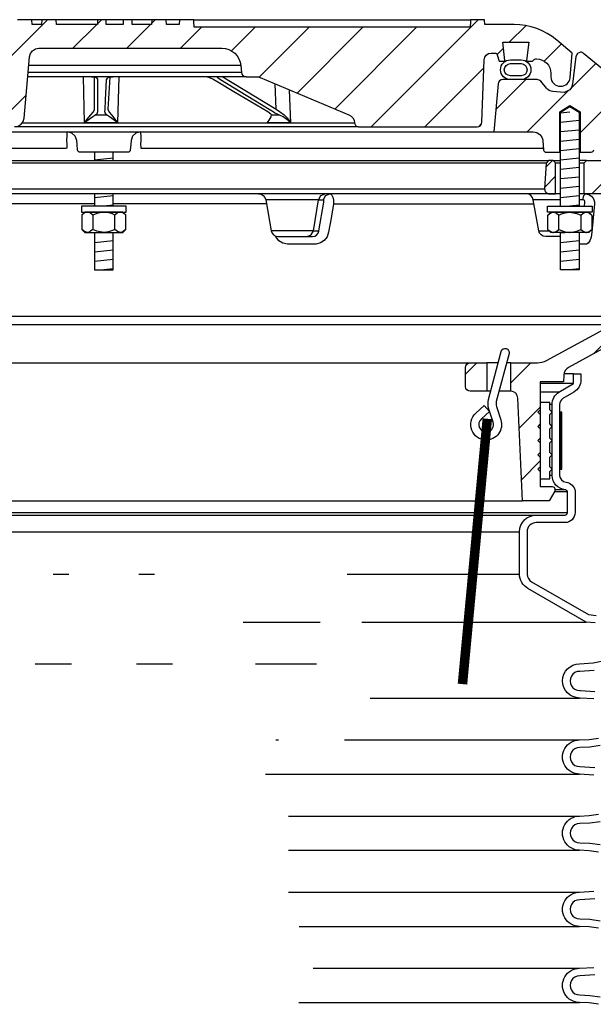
# Model space of a CAD drawing. Extents: x -169 to 7270, y -140 to 2984.
# Tile 40 of 256: x 78.38 to 85.92, y 1101.95 to 1114.88. Entities that reach past the tile are written whole.
import ezdxf

# ---------------------------------------------------------------- set-up
doc = ezdxf.new("R2010")
doc.units = 0
doc.header["$MEASUREMENT"] = 0
for name, color, linetype in [('MULTI-PORT-SPILL-BUCKET', 1, 'CONTINUOUS'), ('MULTI-PORT-SPILL-BUCKET-HATCH', 7, 'CONTINUOUS'), ('MULTI-PORT-SPILL-BUCKET-MANHOLE', 2, 'CONTINUOUS'), ('MULTI-PORT-SPILL-BUCKET-MANHOLE-HATCH', 7, 'CONTINUOUS'), ('MULTI-PORT-SPILL-BUCKET-SHROUD', 1, 'CONTINUOUS')]:
    doc.layers.add(name, color=color, linetype=linetype)
pattern_1 = [(45, (-7894.2766, -63.5599), (-0.35355339, 0.35355339), [])]

msp = doc.modelspace()

# ---------------------------------------------------------------- hatches: boundary and pattern name
at = {"layer": 'MULTI-PORT-SPILL-BUCKET-HATCH', "linetype": 'Continuous'}
h = msp.add_hatch(dxfattribs=at)
h.set_pattern_fill('LINE', color=256, scale=4, angle=45, style=0)
h.set_pattern_definition([(45, (-7758.47407, -92.05466), (-0.35355339, 0.35355339), [])])
edge = h.paths.add_edge_path(flags=16)
edge.add_line((85.42581, 1112.58964), (85.42581, 1112.99589))
edge.add_line((85.42581, 1112.99589), (85.39456, 1113.02714))
edge.add_line((85.39456, 1113.02714), (85.33206, 1113.02714))
edge.add_line((85.33206, 1113.02714), (85.29908, 1112.99417))
edge.add_line((85.29908, 1112.99417), (85.28133, 1112.65542))
edge.add_arc((85.34374, 1112.65215), 0.0625, 176.99787, 269.997947)
edge.add_line((85.34374, 1112.58964), (85.42581, 1112.58964))
edge = h.paths.add_edge_path()
edge.add_line((84.30387, 1110.37089), (84.52235, 1110.37089))
edge.add_line((84.52235, 1110.37089), (84.52235, 1109.99589))
edge.add_line((84.52235, 1109.99589), (84.30387, 1109.99589))
edge.add_arc((84.30387, 1110.05839), 0.0625, 180, 270, ccw=False)
edge.add_line((84.24137, 1110.05839), (84.24137, 1110.30839))
edge.add_arc((84.30387, 1110.30839), 0.0625, 90, 180, ccw=False)
edge = h.paths.add_edge_path()
edge.add_arc((86.16894, 1112.46464), 0.125, 358, 450)
edge.add_line((86.16894, 1112.58964), (85.80081, 1112.58964))
edge.add_line((85.80081, 1112.58964), (85.80081, 1112.99589))
edge.add_line((85.80081, 1112.99589), (85.83206, 1113.02714))
edge.add_line((85.83206, 1113.02714), (86.17161, 1113.02714))
edge.add_arc((86.17162, 1113.01215), 0.015, -11.010479, 90.011204, ccw=False)
edge.add_line((86.18634, 1113.00928), (86.16516, 1112.90036))
edge.add_arc((86.19584, 1112.8944), 0.03125, 169.001697, 270.001442)
edge.add_line((86.19584, 1112.86315), (86.38778, 1112.86315))
edge.add_arc((86.38778, 1112.8944), 0.03125, 269.999681, 370.999427)
edge.add_line((86.41845, 1112.90036), (86.39728, 1113.00929))
edge.add_arc((86.41238, 1113.01183), 0.01532, 88.573656, 189.573401, ccw=False)
edge.add_line((86.41276, 1113.02714), (86.58357, 1113.02714))
edge.add_line((86.58357, 1113.02714), (86.61167, 1112.99594))
edge.add_line((86.61167, 1112.99594), (86.58882, 1112.55979))
edge.add_arc((86.33914, 1112.57288), 0.25001, 342.100386, 357.000406, ccw=False)
edge.add_line((86.57706, 1112.49603), (86.51709, 1112.31037))
edge.add_arc((86.75498, 1112.23353), 0.25, 162.100003, 178.000095)
edge.add_line((86.50514, 1112.24225), (86.4889, 1111.77714))
edge.add_line((86.4889, 1111.77714), (86.43835, 1111.77714))
edge.add_line((86.43835, 1111.77714), (86.43835, 1110.8467))
edge.add_line((86.43835, 1110.8467), (86.4109, 1110.75371))
edge.add_line((86.4109, 1110.75371), (85.5966, 1110.31057))
edge.add_arc((85.65635, 1110.20078), 0.125, 118.554702, 177.000044)
edge.add_line((85.53152, 1110.20732), (85.52699, 1110.12089))
edge.add_line((85.52699, 1110.12089), (85.22331, 1110.12089))
edge.add_line((85.22331, 1110.12089), (85.22331, 1108.74589))
edge.add_line((85.22331, 1108.74589), (85.38206, 1108.74589))
edge.add_arc((85.38206, 1108.71464), 0.03125, 0, 90, ccw=False)
edge.add_line((85.41331, 1108.71464), (85.41331, 1108.68339))
edge.add_line((85.41331, 1108.68339), (85.34114, 1108.55839))
edge.add_line((85.34114, 1108.55839), (84.98831, 1108.55839))
edge.add_line((84.98831, 1108.55839), (84.92946, 1109.90623))
edge.add_arc((84.8358, 1109.90214), 0.09375, 2.499991, 90)
edge.add_line((84.8358, 1109.99589), (84.8358, 1110.37089))
edge.add_line((84.8358, 1110.37089), (85.1862, 1110.37089))
edge.add_arc((85.1862, 1110.62089), 0.25, 270.000244, 298.555091)
edge.add_line((85.3057, 1110.4013), (86.17703, 1110.87548))
edge.add_arc((86.11728, 1110.98528), 0.125, 298.554793, 357.999929)
edge.add_line((86.24221, 1110.98092), (86.29387, 1112.46029))
h = msp.add_hatch(dxfattribs=at)
h.set_pattern_fill('LINE', color=256, scale=4, angle=45, style=0)
h.set_pattern_definition([(45, (-7894.2766, -63.5599), (-0.35355339, 0.35355339), [])])
edge = h.paths.add_edge_path()
edge.add_line((85.42581, 1112.58964), (85.42581, 1112.99589))
edge.add_line((85.42581, 1112.99589), (85.39456, 1113.02714))
edge.add_line((85.39456, 1113.02714), (85.33206, 1113.02714))
edge.add_line((85.33206, 1113.02714), (85.29908, 1112.99417))
edge.add_line((85.29908, 1112.99417), (85.28133, 1112.65542))
edge.add_arc((85.34374, 1112.65215), 0.0625, 176.99787, 269.997947)
edge.add_line((85.34374, 1112.58964), (85.42581, 1112.58964))
at = {"layer": 'MULTI-PORT-SPILL-BUCKET-MANHOLE-HATCH', "linetype": 'Continuous'}
h = msp.add_hatch(dxfattribs=at)
h.set_pattern_fill('LINE', color=256, scale=4, angle=45, style=0)
h.set_pattern_definition(pattern_1)
h.paths.add_polyline_path([(84.48515, 1114.34855, -0.40402688), (84.57884, 1114.43902), (84.62877, 1114.43902, -0.33946204), (84.65896, 1114.41586), (84.68206, 1114.32965), (84.75081, 1114.32965), (84.75971, 1114.33855), (84.73011, 1114.57965), (85.0715, 1114.57965), (85.0419, 1114.33855), (85.05081, 1114.32965), (85.11956, 1114.32965), (85.14165, 1114.35174, -0.19891237), (85.16375, 1114.3609), (85.17581, 1114.3609, -0.41421356), (85.36331, 1114.1734), (85.36331, 1114.12652, 0.41824171), (85.49003, 1114.00153, 0.39283658), (85.61627, 1114.11563), (85.64456, 1114.43902), (85.44162, 1114.60931, 0.17633049), (84.87918, 1114.81402), (84.49659, 1114.81402), (84.49222, 1114.87652), (84.30732, 1114.87652), (84.30447, 1114.83583), (84.30162, 1114.79512), (84.30097, 1114.78582), (84.30032, 1114.77652), (80.67593, 1114.77652), (80.67463, 1114.79512), (80.67178, 1114.83583), (80.66893, 1114.87652), (80.48376, 1114.87652), (80.47938, 1114.81402), (80.3096, 1114.81402), (80.30523, 1114.87652), (80.11772, 1114.87652), (80.11335, 1114.81402), (79.85939, 1114.81402), (79.85939, 1114.87652), (79.74343, 1114.87652), (79.74343, 1114.81402), (79.51923, 1114.81402), (79.51923, 1114.87652), (79.40327, 1114.87652), (79.40327, 1114.81402), (78.86327, 1114.81402), (78.8589, 1114.87652), (78.67139, 1114.87652), (78.66702, 1114.81402), (78.54528, 1114.81402), (78.54091, 1114.87652), (78.35018, 1114.87652), (78.32874, 1114.87402), (78.30852, 1114.86813), (78.28958, 1114.8589), (78.27245, 1114.84664), (78.25764, 1114.83167), (78.24553, 1114.81444), (78.23952, 1114.80273), (78.23477, 1114.79047), (78.23109, 1114.77661), (78.22902, 1114.76242), (78.19348, 1114.35628), (78.15795, 1113.95015), (78.15288, 1113.89226), (78.1471, 1113.8262), (78.14328, 1113.81023), (78.13568, 1113.79058), (78.12491, 1113.77249), (78.11124, 1113.75646), (78.09508, 1113.74294), (78.07687, 1113.73236), (78.04951, 1113.72208), (78.02328, 1113.72027), (75.89129, 1113.72027), (75.84598, 1113.72877), (75.80684, 1113.75311), (75.77917, 1113.78999), (75.76676, 1113.83438), (75.72028, 1114.36563), (75.72643, 1114.4167), (75.75264, 1114.46097), (75.79446, 1114.49094), (75.84481, 1114.50152), (76.20686, 1114.50152), (76.2547, 1114.51104), (76.29525, 1114.53814), (76.32235, 1114.57869), (76.33187, 1114.62652), (76.33187, 1114.75152), (76.32235, 1114.79936), (76.29525, 1114.83991), (76.2547, 1114.86701), (76.20686, 1114.87652), (76.01935, 1114.87652), (76.01498, 1114.81402), (75.67857, 1114.81402), (75.63215, 1114.81757), (75.58573, 1114.82122), (75.5384, 1114.81768), (75.49038, 1114.81402), (75.42809, 1114.81402), (75.40529, 1114.82008), (75.39145, 1114.83188), (75.36507, 1114.85249), (75.335, 1114.86701), (75.30243, 1114.87457), (75.26883, 1114.87652), (75.20357, 1114.86588), (75.14823, 1114.83219), (75.13899, 1114.82422), (75.1184, 1114.81455), (75.10374, 1114.81402), (75.07453, 1114.81402), (75.05215, 1114.81578), (75.03015, 1114.82025), (75.00837, 1114.8262), (74.98652, 1114.83188), (74.98502, 1114.8322), (74.9835, 1114.83251), (74.97113, 1114.83433), (74.95864, 1114.83493), (74.94461, 1114.83417), (74.93075, 1114.83188), (74.90889, 1114.82619), (74.8871, 1114.82024), (74.86505, 1114.81578), (74.84274, 1114.81402), (74.79326, 1114.81402), (74.77083, 1114.82065), (74.75605, 1114.83129), (74.75538, 1114.83188), (74.74876, 1114.83739), (74.74184, 1114.84251), (74.71997, 1114.85519), (74.69634, 1114.86421), (74.67086, 1114.86958), (74.64485, 1114.87131), (74.61736, 1114.86937), (74.59049, 1114.86334), (74.56486, 1114.85276), (74.54151, 1114.83783), (74.53787, 1114.83491), (74.5271, 1114.8257), (74.50458, 1114.81499), (74.4879, 1114.81402), (74.09744, 1114.81402, 0.17632698), (73.535, 1114.60931), (73.33206, 1114.43902), (73.36035, 1114.11563, 0.39283658), (73.48659, 1114.00153, 0.41824171), (73.61331, 1114.12652), (73.61331, 1114.1734, -0.41421356), (73.80081, 1114.3609), (73.81286, 1114.3609, -0.19891237), (73.83496, 1114.35174), (73.85706, 1114.32965), (73.92581, 1114.32965), (73.93471, 1114.33855), (73.90511, 1114.57965), (74.2465, 1114.57965), (74.2169, 1114.33855), (74.22581, 1114.32965), (74.29456, 1114.32965), (74.31766, 1114.41586, -0.3394582), (74.34784, 1114.43902), (74.39777, 1114.43902, -0.40402635), (74.49147, 1114.34854), (74.52003, 1113.53059, 0.40402635), (74.58249, 1113.47027), (74.74112, 1113.47027), (74.79285, 1113.47412), (74.84457, 1113.47781), (75.19997, 1113.47587), (75.56687, 1113.47419), (75.59767, 1113.47326), (75.6284, 1113.4708), (75.63868, 1113.47027), (78.31472, 1113.47027), (78.36003, 1113.47877), (78.39918, 1113.50311), (78.42684, 1113.53999), (78.43925, 1113.58438), (78.50952, 1114.38742), (78.52193, 1114.43181), (78.54959, 1114.46868), (78.58874, 1114.49302), (78.63405, 1114.50152), (81.03892, 1114.50152, -0.38887873), (81.28797, 1114.27331), (81.29582, 1114.18357, 0.38887873), (81.35808, 1114.12652), (81.49439, 1114.12652, -0.09968274), (81.54277, 1114.11678), (82.7071, 1113.62805, -0.27840381), (82.78325, 1113.52369), (82.78392, 1113.51592, 0.38887873), (82.83373, 1113.47027), (84.39412, 1113.47027, 0.40402623), (84.45659, 1113.53059)])
h = msp.add_hatch(dxfattribs=at)
h.set_pattern_fill('LINE', color=256, scale=4, angle=45, style=0)
h.set_pattern_definition(pattern_1)
edge = h.paths.add_edge_path()
edge.add_line((84.66847, 1114.03259), (84.61331, 1113.40214))
edge.add_line((84.61331, 1113.40214), (85.13178, 1113.40214))
edge.add_arc((85.13178, 1113.27714), 0.125, 5.000099, 90.000043, ccw=False)
edge.add_line((85.2563, 1113.28804), (85.26706, 1113.16505))
edge.add_arc((85.29819, 1113.16777), 0.03125, 185, 270)
edge.add_line((85.29819, 1113.13652), (85.47961, 1113.13652))
edge.add_line((85.47961, 1113.13652), (85.47961, 1113.66777))
edge.add_line((85.47961, 1113.66777), (85.61331, 1113.74811))
edge.add_line((85.61331, 1113.74811), (85.74701, 1113.66777))
edge.add_line((85.74701, 1113.66777), (85.74701, 1113.13652))
edge.add_line((85.74701, 1113.13652), (85.89456, 1113.13652))
edge.add_arc((85.89456, 1113.16777), 0.03125, 270, 360)
edge.add_line((85.92581, 1113.16777), (85.92581, 1113.40214))
edge.add_line((85.92581, 1113.40214), (86.17085, 1113.40214))
edge.add_arc((86.17085, 1113.41777), 0.01562, 270, 370.999746)
edge.add_line((86.18619, 1113.42075), (86.16516, 1113.52893))
edge.add_arc((86.19584, 1113.5349), 0.03125, 90.000847, 191.000593, ccw=False)
edge.add_line((86.19584, 1113.56615), (86.38778, 1113.56615))
edge.add_arc((86.38778, 1113.5349), 0.03125, -10.998303, 90.001443, ccw=False)
edge.add_line((86.41845, 1113.52894), (86.39728, 1113.42001))
edge.add_arc((86.41201, 1113.41715), 0.01501, 169.008936, 269.975776)
edge.add_line((86.41201, 1113.40214), (86.58206, 1113.40214))
edge.add_arc((86.58206, 1113.43339), 0.03125, 270, 360)
edge.add_line((86.61331, 1113.43339), (86.61331, 1113.77714))
edge.add_line((86.61331, 1113.77714), (86.58499, 1113.78245))
edge.add_line((86.58499, 1113.78245), (85.79402, 1114.43456))
edge.add_arc((85.75435, 1114.38627), 0.0625, 50.600528, 90)
edge.add_line((85.75435, 1114.44877), (85.71358, 1114.43344))
edge.add_line((85.71358, 1114.43344), (85.69281, 1114.39496))
edge.add_line((85.69281, 1114.39496), (85.64752, 1114.028))
edge.add_line((85.64752, 1114.028), (85.63561, 1113.98786))
edge.add_line((85.63561, 1113.98786), (85.61052, 1113.95399))
edge.add_line((85.61052, 1113.95399), (85.53831, 1113.9212))
edge.add_line((85.53831, 1113.9212), (85.38919, 1113.93425))
edge.add_arc((85.40009, 1114.05878), 0.125, 220.000141, 265.000351, ccw=False)
edge.add_line((85.30433, 1113.97843), (85.22974, 1114.06732))
edge.add_arc((85.18187, 1114.02715), 0.0625, 40.001024, 90.001569)
edge.add_line((85.18186, 1114.08964), (84.73073, 1114.08964))
edge.add_arc((84.73073, 1114.02714), 0.0625, 90, 175)

# ---------------------------------------------------------------- linework, layer by layer
at = {"layer": 'MULTI-PORT-SPILL-BUCKET', "color": 7, "linetype": 'Continuous'}
for p, q in [((73.64456, 1113.02714), (85.33206, 1113.02714)), ((85.29908, 1112.99417), (73.67754, 1112.99417)), ((85.39456, 1113.02714), (85.49011, 1113.02714)), ((85.42581, 1112.99589), (85.49011, 1112.99589)), ((85.83206, 1113.02714), (85.73651, 1113.02714)), ((85.73651, 1112.99589), (85.80081, 1112.99589)), ((73.69529, 1112.65542), (85.28133, 1112.65542)), ((85.49011, 1112.58964), (73.48651, 1112.58964)), ((82.30958, 1112.51218), (81.61441, 1112.51217)), ((82.30958, 1112.51218), (82.37281, 1112.51218)), ((85.49011, 1112.51218), (85.13219, 1112.51217)), ((85.81978, 1112.58964), (85.73651, 1112.58964)), ((85.78444, 1112.51218), (85.73651, 1112.51218)), ((79.36511, 1112.46029), (77.35306, 1112.46029)), ((81.62356, 1112.46029), (79.61151, 1112.46029)), ((82.50652, 1112.46029), (85.14134, 1112.46029)), ((82.24319, 1112.10462), (81.68628, 1112.10462)), ((82.24319, 1112.10462), (82.31464, 1112.10242)), ((85.20405, 1112.10462), (85.34234, 1112.10462)), ((72.73441, 1110.98092), (86.24221, 1110.98092)), ((72.79958, 1110.87548), (86.17703, 1110.87548)), ((74.67275, 1110.37089), (84.30387, 1110.37089)), ((84.67209, 1110.37089), (84.52235, 1110.37089)), ((84.8358, 1110.37089), (84.78043, 1110.37089)), ((84.5734, 1109.99589), (84.52235, 1109.99589)), ((84.8358, 1109.99589), (84.68174, 1109.99589)), ((73.98831, 1108.55839), (84.98831, 1108.55839))]:
    msp.add_line(p, q, dxfattribs=at)
at = {"layer": 'MULTI-PORT-SPILL-BUCKET', "color": 2, "linetype": 'Continuous'}
for p, q in [((79.34397, 1112.31047), (79.34397, 1112.12232)), ((79.63265, 1112.12232), (79.63265, 1112.31047)), ((85.46897, 1112.12232), (85.46897, 1112.31047)), ((85.75765, 1112.31047), (85.75765, 1112.12232))]:
    msp.add_line(p, q, dxfattribs=at)
for points in [[(85.49011, 1112.42715), (85.49011, 1113.66183), (85.61331, 1113.73586), (85.73651, 1113.66183), (85.73651, 1112.42715)], [(79.36511, 1113.13652), (79.36511, 1113.02714)], [(79.61151, 1113.02714), (79.61151, 1113.13652)], [(79.36511, 1112.58964), (79.36511, 1112.42715)], [(79.61151, 1112.42715), (79.61151, 1112.58964)], [(79.77698, 1112.31047), (79.7469, 1112.33536), (79.71388, 1112.34915), (79.70481, 1112.34915), (79.70481, 1112.34915), (79.6673, 1112.33813), (79.63265, 1112.31047), (79.60024, 1112.32523), (79.54981, 1112.34169), (79.49564, 1112.34904), (79.48831, 1112.34915), (79.3953, 1112.33241), (79.34397, 1112.31047), (79.31389, 1112.33536), (79.28086, 1112.34915), (79.2718, 1112.34915), (79.23429, 1112.33813), (79.19963, 1112.31047)], [(85.32463, 1112.31047), (85.35472, 1112.33536), (85.38774, 1112.34915), (85.3968, 1112.34915), (85.3968, 1112.34915), (85.43432, 1112.33813), (85.46897, 1112.31047), (85.50137, 1112.32523), (85.55181, 1112.34169), (85.60598, 1112.34904), (85.61331, 1112.34915), (85.70632, 1112.33241), (85.75765, 1112.31047), (85.78773, 1112.33536), (85.82075, 1112.34915), (85.82982, 1112.34915), (85.86733, 1112.33813), (85.90199, 1112.31047)], [(79.77698, 1112.12232), (79.7469, 1112.09744), (79.71388, 1112.08365), (79.70481, 1112.08365), (79.70481, 1112.08365), (79.6673, 1112.09466), (79.63265, 1112.12232), (79.60024, 1112.10756), (79.54981, 1112.0911), (79.49564, 1112.08375), (79.48831, 1112.08365), (79.3953, 1112.10039), (79.34397, 1112.12232), (79.31389, 1112.09744), (79.28086, 1112.08365), (79.2718, 1112.08365), (79.23429, 1112.09466), (79.19963, 1112.12232)], [(79.36511, 1112.08365), (79.36511, 1111.58978), (79.61151, 1111.58978), (79.61151, 1112.08365)], [(85.32463, 1112.12232), (85.35472, 1112.09744), (85.38774, 1112.08365), (85.3968, 1112.08365), (85.3968, 1112.08365), (85.43432, 1112.09466), (85.46897, 1112.12232), (85.50137, 1112.10756), (85.55181, 1112.0911), (85.60598, 1112.08375), (85.61331, 1112.08365), (85.70632, 1112.10039), (85.75765, 1112.12232), (85.78773, 1112.09744), (85.82075, 1112.08365), (85.82982, 1112.08365), (85.86733, 1112.09466), (85.90199, 1112.12232)], [(85.73651, 1112.08365), (85.73651, 1111.58978), (85.49011, 1111.58978), (85.49011, 1112.08365)]]:
    msp.add_lwpolyline(points, dxfattribs=at)
at = {"layer": 'MULTI-PORT-SPILL-BUCKET', "linetype": 'Continuous'}
for points in [[(85.42581, 1112.58964), (85.42581, 1112.99589), (85.39456, 1113.02714), (85.33206, 1113.02714), (85.29908, 1112.99417), (85.28133, 1112.65542, 0.4296343), (85.34374, 1112.58964), (85.42581, 1112.58964)], [(86.16894, 1112.58964), (85.80081, 1112.58964), (85.80081, 1112.99589), (85.83206, 1113.02714), (86.17161, 1113.02714, -0.47174628)], [(86.4109, 1110.75371), (85.5966, 1110.31057, 0.26069176), (85.53152, 1110.20732), (85.52699, 1110.12089), (85.22331, 1110.12089), (85.22331, 1108.74589), (85.38206, 1108.74589, -0.41421356), (85.41331, 1108.71464), (85.41331, 1108.68339), (85.34114, 1108.55839), (84.98831, 1108.55839), (84.92946, 1109.90623, 0.40149071), (84.8358, 1109.99589), (84.8358, 1109.99589), (84.8358, 1110.37089), (85.1862, 1110.37089, 0.12524277), (85.3057, 1110.4013), (86.17703, 1110.87548, 0.265356)]]:
    msp.add_lwpolyline(points, format="xyb", dxfattribs=at)
at = {"layer": 'MULTI-PORT-SPILL-BUCKET', "color": 7, "linetype": 'Continuous'}
for points in [[(81.52209, 1112.58964, -0.36397024), (81.61441, 1112.51217), (81.68628, 1112.10462, 0.36397024), (81.7786, 1112.02714), (82.23078, 1112.02714), (82.25879, 1112.03244), (82.28376, 1112.04772), (82.30291, 1112.07125), (82.31419, 1112.10022), (82.31509, 1112.10462), (82.37967, 1112.47984), (82.38065, 1112.48784), (82.38064, 1112.49763), (82.37919, 1112.50542), (82.37649, 1112.51043), (82.37281, 1112.51218), (82.40243, 1112.56771), (82.45811, 1112.58964), (82.46911, 1112.58694), (82.48525, 1112.57146), (82.49776, 1112.5439), (82.50521, 1112.50739), (82.50652, 1112.46029), (82.47331, 1112.26959), (82.44112, 1112.08507), (82.4212, 1112.02629), (82.38494, 1111.97779), (82.33595, 1111.94455), (82.27903, 1111.93043), (82.26916, 1111.93012), (82.0856, 1111.93012), (81.89978, 1111.93012), (81.84034, 1111.94093), (81.78769, 1111.97222), (81.74342, 1112.03429)], [(85.49011, 1112.02714), (85.29638, 1112.02714, -0.36397024), (85.20405, 1112.10462), (85.13219, 1112.51217, 0.36397024), (85.03986, 1112.58964)]]:
    msp.add_lwpolyline(points, format="xyb", dxfattribs=at)
for points in [[(82.15789, 1112.02714), (82.21357, 1112.04908), (82.24319, 1112.10462), (82.30958, 1112.51218), (82.33921, 1112.56771), (82.39488, 1112.58964)], [(85.80684, 1112.42714), (85.81154, 1112.47984), (85.81079, 1112.4904), (85.80677, 1112.49986), (85.79992, 1112.50714), (85.79107, 1112.51133), (85.78444, 1112.51218), (85.79671, 1112.56771), (85.81978, 1112.58964), (85.8638, 1112.58053), (85.89711, 1112.55851), (85.92153, 1112.5259), (85.93428, 1112.48635), (85.93563, 1112.46029), (85.919, 1112.27576), (85.90167, 1112.08507), (85.89137, 1112.02025), (85.87555, 1111.97222), (85.85518, 1111.94093), (85.8325, 1111.93012), (85.82196, 1111.93012), (85.73651, 1111.93012)]]:
    msp.add_lwpolyline(points, dxfattribs=at)
at = {"layer": 'MULTI-PORT-SPILL-BUCKET', "color": 2, "linetype": 'Continuous'}
for points in [[(79.19531, 1112.34915), (79.78131, 1112.34915), (79.78131, 1112.42715), (79.78131, 1112.42715), (79.19531, 1112.42715)], [(79.23831, 1112.34915), (79.19963, 1112.31047), (79.19963, 1112.12232), (79.23831, 1112.08365), (79.73831, 1112.08365), (79.77698, 1112.12232), (79.77698, 1112.31047), (79.73831, 1112.34915)], [(85.90631, 1112.34915), (85.32031, 1112.34915), (85.32031, 1112.42715), (85.32031, 1112.42715), (85.90631, 1112.42715)], [(85.86331, 1112.34915), (85.90199, 1112.31047), (85.90199, 1112.12232), (85.86331, 1112.08365), (85.36331, 1112.08365), (85.32463, 1112.12232), (85.32463, 1112.31047), (85.36331, 1112.34915)], [(85.34831, 1108.94215), (85.37956, 1108.9734), (85.34831, 1109.00465), (85.34831, 1109.12965), (85.37956, 1109.1609), (85.34831, 1109.19215), (85.34831, 1109.31715), (85.37956, 1109.3484), (85.34831, 1109.37965), (85.34831, 1109.50465), (85.37956, 1109.5359), (85.34831, 1109.56715), (85.34831, 1109.69215), (85.37956, 1109.7234), (85.34831, 1109.75465), (85.34831, 1109.8484), (85.22331, 1109.8484), (85.22331, 1109.75465), (85.19206, 1109.7234), (85.22331, 1109.69215), (85.22331, 1109.56715), (85.19206, 1109.5359), (85.22331, 1109.50465), (85.22331, 1109.37965), (85.19206, 1109.3484), (85.22331, 1109.31715), (85.22331, 1109.19215), (85.19206, 1109.1609), (85.22331, 1109.12965), (85.22331, 1109.00465), (85.19206, 1108.9734), (85.22331, 1108.94215), (85.22331, 1108.8484), (85.34831, 1108.8484)]]:
    msp.add_lwpolyline(points, close=True, dxfattribs=at)
at = {"layer": 'MULTI-PORT-SPILL-BUCKET', "color": 1, "linetype": 'Continuous'}
msp.add_lwpolyline([(84.50851, 1109.35527, -0.67313043), (84.37501, 1109.70808), (84.48694, 1109.81011), (84.55791, 1109.73191), (84.45198, 1109.63536, 0.80377672), (84.53665, 1109.46382, 0.43550595), (84.60453, 1109.58863), (84.5481, 1109.76332, -0.14376727), (84.54462, 1109.88652), (84.71147, 1110.52055, -1), (84.8128, 1110.49389), (84.6461, 1109.86047, 0.14444497), (84.64794, 1109.79859), (84.70511, 1109.62064, -0.51620484)], format="xyb", close=True, dxfattribs=at)
at = {"layer": 'MULTI-PORT-SPILL-BUCKET', "linetype": 'Continuous'}
msp.add_lwpolyline([(84.30387, 1110.37089), (84.52235, 1110.37089), (84.52235, 1109.99589), (84.30387, 1109.99589, -0.41421356), (84.24137, 1110.05839), (84.24137, 1110.30839, -0.41421356)], format="xyb", close=True, dxfattribs=at)
at = {"layer": 'MULTI-PORT-SPILL-BUCKET', "color": 7, "const_width": 0.125}
msp.add_lwpolyline([(84.52762, 1109.63543), (84.20122, 1106.15068)], dxfattribs=at)
at = {"layer": 'MULTI-PORT-SPILL-BUCKET-HATCH', "linetype": 'Continuous'}
for p, q in [((85.61331, 1113.66183), (85.4907, 1113.64905)), ((85.73591, 1113.55114), (85.4907, 1113.52559)), ((85.73591, 1113.42767), (85.4907, 1113.40212)), ((85.73591, 1113.3042), (85.4907, 1113.27865)), ((85.73591, 1113.18073), (85.4907, 1113.15518)), ((79.61091, 1113.05726), (79.3657, 1113.03171)), ((85.73591, 1113.05726), (85.4907, 1113.03171)), ((85.73591, 1112.9338), (85.4907, 1112.90825)), ((85.73591, 1112.81033), (85.4907, 1112.78478)), ((85.73591, 1112.68686), (85.4907, 1112.66131)), ((79.61091, 1112.56339), (79.3657, 1112.53784)), ((85.73591, 1112.56339), (85.4907, 1112.53784)), ((79.61091, 1112.43992), (79.48831, 1112.42715)), ((85.73591, 1112.43992), (85.61331, 1112.42715))]:
    msp.add_line(p, q, dxfattribs=at)
at = {"layer": 'MULTI-PORT-SPILL-BUCKET-HATCH'}
for p, q in [((79.48831, 1112.08365), (79.3657, 1112.07087)), ((85.61331, 1112.08365), (85.4907, 1112.07087)), ((79.61091, 1111.97295), (79.3657, 1111.94741)), ((85.73591, 1111.97295), (85.4907, 1111.94741)), ((79.61091, 1111.84949), (79.3657, 1111.82394)), ((85.73591, 1111.84949), (85.4907, 1111.82394)), ((79.61091, 1111.72602), (79.3657, 1111.70047)), ((85.73591, 1111.72602), (85.4907, 1111.70047)), ((79.61091, 1111.60255), (79.48831, 1111.58978)), ((85.73591, 1111.60255), (85.61331, 1111.58978))]:
    msp.add_line(p, q, dxfattribs=at)
at = {"layer": 'MULTI-PORT-SPILL-BUCKET-MANHOLE', "color": 7, "linetype": 'Continuous'}
for p, q in [((78.67139, 1114.87652), (78.54091, 1114.87652)), ((79.40327, 1114.87652), (78.8589, 1114.87652)), ((79.74343, 1114.87652), (79.51923, 1114.87652)), ((80.11772, 1114.87652), (79.85939, 1114.87652)), ((80.48376, 1114.87652), (80.30523, 1114.87652)), ((80.66893, 1114.87652), (84.30724, 1114.87549)), ((81.29582, 1114.18357), (78.49168, 1114.18357)), ((81.28797, 1114.27331), (78.49953, 1114.27331)), ((81.35808, 1114.12652), (78.48669, 1114.12652)), ((81.75212, 1113.70033), (81.73742, 1114.03507)), ((81.92364, 1113.95691), (81.94226, 1113.52369)), ((82.78392, 1113.51591), (78.40878, 1113.51591)), ((81.68889, 1113.62805), (81.78822, 1113.62805)), ((74.36331, 1113.40214), (84.61331, 1113.40214)), ((82.83373, 1113.47027), (78.31474, 1113.47027))]:
    msp.add_line(p, q, dxfattribs=at)
at = {"layer": 'MULTI-PORT-SPILL-BUCKET-MANHOLE', "linetype": 'Continuous'}
for points in [[(78.36003, 1113.47877), (78.39918, 1113.50311), (78.42684, 1113.53999), (78.43925, 1113.58438), (78.50952, 1114.38742), (78.52193, 1114.43181), (78.54959, 1114.46868), (78.58874, 1114.49302), (78.63405, 1114.50152), (81.03892, 1114.50152, -0.38887873), (81.28797, 1114.27331), (81.29582, 1114.18357, 0.38887873), (81.35808, 1114.12652), (81.49439, 1114.12652, -0.09968274), (81.54277, 1114.11678), (82.7071, 1113.62805, -0.27840381), (82.78325, 1113.52369), (82.78392, 1113.51592, 0.38887873), (82.83373, 1113.47027), (84.39412, 1113.47027, 0.40402623), (84.45659, 1113.53059), (84.48515, 1114.34855, -0.40402688), (84.57884, 1114.43902), (84.62877, 1114.43902, -0.33946204), (84.65896, 1114.41586), (84.68206, 1114.32965), (84.75081, 1114.32965), (84.75971, 1114.33855), (84.73011, 1114.57965), (85.0715, 1114.57965), (85.0419, 1114.33855), (85.05081, 1114.32965), (85.11956, 1114.32965), (85.14165, 1114.35174, -0.19891237), (85.16375, 1114.3609), (85.17581, 1114.3609, -0.41421356), (85.36331, 1114.1734), (85.36331, 1114.12652, 0.41421356), (85.48831, 1114.00152), (85.49174, 1114.00152, 0.38887873), (85.61627, 1114.11563), (85.64456, 1114.43902), (85.44162, 1114.60931, 0.17633049), (84.87918, 1114.81402), (84.49659, 1114.81402), (84.49222, 1114.87652), (84.30732, 1114.87652), (84.30447, 1114.83583), (84.30162, 1114.79512), (84.30097, 1114.78582), (84.30032, 1114.77652), (80.67593, 1114.77652), (80.67528, 1114.78582), (80.67463, 1114.79512), (80.67178, 1114.83583), (80.66893, 1114.87652), (80.48376, 1114.87652), (80.47938, 1114.81402), (80.3096, 1114.81402), (80.30523, 1114.87652), (80.11772, 1114.87652), (80.11335, 1114.81402), (79.85939, 1114.81402), (79.85939, 1114.87652), (79.74343, 1114.87652), (79.74343, 1114.81402), (79.51923, 1114.81402), (79.51923, 1114.87652), (79.40327, 1114.87652), (79.40327, 1114.81402), (78.86327, 1114.81402), (78.8589, 1114.87652), (78.67139, 1114.87652), (78.66702, 1114.81402), (78.54528, 1114.81402), (78.54091, 1114.87652), (78.35356, 1114.87652)], [(86.58499, 1113.78245), (85.79402, 1114.43456, 0.17362646), (85.75435, 1114.44877), (85.71358, 1114.43344), (85.69281, 1114.39496), (85.64752, 1114.028), (85.63561, 1113.98786), (85.61052, 1113.95399), (85.53831, 1113.9212), (85.38919, 1113.93425, -0.19891332), (85.30433, 1113.97843), (85.22974, 1114.06732, 0.22169716), (85.18186, 1114.08964), (84.73073, 1114.08964, 0.38887873), (84.66847, 1114.03259)], [(84.66847, 1114.03259), (84.61331, 1113.40214), (85.13178, 1113.40214, -0.38887845), (85.2563, 1113.28804), (85.26706, 1113.16505, 0.38887873), (85.29819, 1113.13652), (85.47961, 1113.13652), (85.47961, 1113.66777), (85.61331, 1113.74811), (85.74701, 1113.66777), (85.74701, 1113.13652), (85.89456, 1113.13652, 0.41421356), (85.92581, 1113.16777)]]:
    msp.add_lwpolyline(points, format="xyb", dxfattribs=at)
at = {"layer": 'MULTI-PORT-SPILL-BUCKET-MANHOLE', "color": 7, "linetype": 'Continuous'}
for points in [[(84.97081, 1114.34965, -1), (84.97081, 1114.08965), (84.83081, 1114.08965, -1), (84.83081, 1114.34965)], [(84.97081, 1114.13965), (84.83081, 1114.13965, -1), (84.83081, 1114.29965), (84.97081, 1114.29965, -1)]]:
    msp.add_lwpolyline(points, format="xyb", close=True, dxfattribs=at)
for points in [[(79.68588, 1114.12652), (79.66873, 1113.52369), (79.23532, 1113.52369), (79.21936, 1114.12652)], [(79.32718, 1114.12644), (79.36787, 1114.1231), (79.38623, 1114.11678), (79.40424, 1114.09454), (79.40582, 1114.08524), (79.4058, 1114.0543), (79.40572, 1113.93051), (79.40558, 1113.6645), (79.39414, 1113.63795), (79.38333, 1113.62805), (79.34368, 1113.60253), (79.28156, 1113.55843), (79.23573, 1113.524), (79.23532, 1113.52369), (79.23563, 1113.52409), (79.27028, 1113.56891), (79.31803, 1113.62766), (79.34852, 1113.66224), (79.36464, 1113.69293), (79.36519, 1113.70033), (79.36524, 1114.12332)], [(79.5868, 1113.62766), (79.63392, 1113.56891), (79.66873, 1113.52369), (79.62261, 1113.55843), (79.56108, 1113.60253), (79.52226, 1113.62805), (79.50325, 1113.65353), (79.50192, 1113.6645), (79.50353, 1113.69545), (79.50998, 1113.81926), (79.52381, 1114.08524), (79.53516, 1114.10834), (79.54508, 1114.11678), (79.57561, 1114.12488), (79.60517, 1114.12644)], [(79.56409, 1114.12182), (79.54197, 1113.70033), (79.5516, 1113.66918), (79.55717, 1113.66224), (79.5868, 1113.62766)], [(81.04979, 1114.12652), (81.75212, 1113.70033), (81.79743, 1113.66918), (81.80996, 1113.66224), (81.85853, 1113.62766), (81.91247, 1113.56891), (81.94203, 1113.52409), (81.63241, 1113.52369), (81.66162, 1113.55843), (81.68712, 1113.60253), (81.68889, 1113.62805), (81.68009, 1113.63795), (81.64367, 1113.6645), (81.19545, 1113.93051), (80.98685, 1114.0543), (80.9347, 1114.08524), (80.91785, 1114.09454), (80.86705, 1114.11678), (80.82487, 1114.12652)], [(81.94203, 1113.52409), (81.94226, 1113.52369), (81.94197, 1113.524), (81.90544, 1113.55843), (81.84254, 1113.60253), (81.78822, 1113.62805), (81.73196, 1113.65353), (81.71254, 1113.6645), (81.66153, 1113.69545), (81.45749, 1113.81926), (81.01905, 1114.08524), (80.988, 1114.10834), (80.98062, 1114.11678), (80.98169, 1114.12652)], [(79.38333, 1113.62805), (79.52226, 1113.62805)]]:
    msp.add_lwpolyline(points, dxfattribs=at)
msp.add_lwpolyline([(85.26546, 1113.18339), (79.97967, 1113.18339), (79.97638, 1113.19982), (79.97481, 1113.24045), (79.97884, 1113.28804), (79.97726, 1113.34583), (79.97371, 1113.38717), (79.96905, 1113.40214), (79.90982, 1113.38717), (79.86478, 1113.34583), (79.84473, 1113.28804), (79.84074, 1113.24045), (79.83455, 1113.16505, -0.38887873), (79.80342, 1113.13652), (79.17319, 1113.13652, -0.38887873), (79.14206, 1113.16505), (79.13588, 1113.24045), (79.13189, 1113.28804), (79.11183, 1113.34583), (79.0668, 1113.38717), (79.00757, 1113.40214), (79.00291, 1113.38717), (78.99936, 1113.34583), (78.99778, 1113.28804), (79.0018, 1113.24045), (79.00024, 1113.19982), (78.99695, 1113.18339), (73.71116, 1113.18339)], format="xyb", dxfattribs=at)
at = {"layer": 'MULTI-PORT-SPILL-BUCKET-SHROUD', "color": 7, "linetype": 'Continuous'}
for p, q in [((85.65831, 1110.2234), (85.53342, 1110.2234)), ((85.65831, 1110.09808), (85.22331, 1110.09808)), ((85.46975, 1109.9856), (85.22331, 1109.9856)), ((85.37831, 1109.82103), (85.34831, 1109.82103)), ((85.37831, 1108.88929), (85.34831, 1108.88929)), ((85.47829, 1108.9734), (85.48205, 1108.9734)), ((85.48205, 1108.9734), (85.48331, 1108.9734)), ((85.58018, 1108.67747), (85.40989, 1108.67747)), ((85.5519, 1108.70231), (85.41331, 1108.70231)), ((73.39643, 1108.40247), (85.58018, 1108.40247)), ((73.80706, 1108.37122), (85.16956, 1108.37122)), ((74.02581, 1108.15247), (84.95081, 1108.15247)), ((78.82339, 1107.59534), (79.02819, 1107.59534)), ((79.94842, 1107.59534), (80.15322, 1107.59534)), ((82.68615, 1107.59534), (84.95081, 1107.59534)), ((81.32052, 1106.96543), (82.3303, 1106.96543)), ((82.87754, 1106.96543), (85.82691, 1106.96543)), ((78.58621, 1106.41809), (79.06026, 1106.41809)), ((79.91636, 1106.41809), (80.3904, 1106.41809)), ((81.47871, 1106.41809), (82.28248, 1106.41809)), ((82.98831, 1105.96809), (85.74077, 1105.96809)), ((81.75, 1105.41809), (81.7847, 1105.41809)), ((82.65041, 1105.41809), (85.74078, 1105.41809)), ((81.61331, 1104.96809), (85.74078, 1104.96809)), ((81.91459, 1104.41809), (85.74078, 1104.41809)), ((81.91459, 1103.96809), (85.74078, 1103.96809)), ((81.91459, 1103.41809), (85.74078, 1103.41809)), ((82.05354, 1102.96809), (85.74078, 1102.96809)), ((82.23831, 1102.41809), (85.74078, 1102.41809)), ((82.0508, 1101.96809), (85.74078, 1101.96809))]:
    msp.add_line(p, q, dxfattribs=at)
at = {"layer": 'MULTI-PORT-SPILL-BUCKET-SHROUD', "linetype": 'Continuous'}
for points in [[(85.94376, 1106.95334), (85.82691, 1106.96543), (85.06059, 1107.40566, -0.26853007), (84.95081, 1107.59534), (84.95081, 1108.15247, -0.41421356), (85.16956, 1108.37122), (85.54893, 1108.37122, 0.41421356), (85.58018, 1108.40247), (85.58018, 1108.67747, 0.33495079), (85.5519, 1108.70231, -0.37226186), (85.37831, 1108.88929), (85.37831, 1109.82103, -0.26412454), (85.46975, 1109.9856), (85.65831, 1110.09808), (85.65831, 1110.2234), (85.75831, 1110.2234), (85.75831, 1110.14777, -0.26412454), (85.66687, 1109.98675), (85.52145, 1109.9, 0.26412454), (85.47831, 1109.82158), (85.47831, 1108.89139, 0.36520106), (85.56196, 1108.80181, -0.35854627), (85.68018, 1108.68416), (85.68018, 1108.40247, -0.41421356), (85.54893, 1108.27122), (85.16956, 1108.27122, 0.41421356), (85.05081, 1108.15247), (85.05081, 1107.59534, 0.26853007), (85.11041, 1107.49237), (85.85832, 1107.06272), (85.95883, 1107.05232)], [(85.92633, 1105.95592), (85.74672, 1105.9677), (85.74077, 1105.96809, -1), (85.74077, 1106.41809), (85.91722, 1106.42915), (86.09012, 1106.46502)], [(85.93057, 1106.32979), (85.74344, 1106.31807, 1.02213573), (85.74357, 1106.06813), (85.75327, 1106.06749), (85.94045, 1106.05521)], [(85.92634, 1104.95592), (85.74078, 1104.96809, -1.00000017), (85.74078, 1105.41809), (85.86622, 1105.42353), (85.99012, 1105.44082)], [(86.00934, 1105.34253), (85.87532, 1105.32383), (85.74263, 1105.31808, 1.01877101), (85.74358, 1105.06813), (85.94046, 1105.05521)], [(85.99021, 1103.94535), (85.86627, 1103.96266), (85.74078, 1103.96809, -1.00000017), (85.74078, 1104.41809), (85.86623, 1104.42353), (85.99013, 1104.44082)], [(86.00935, 1104.34253), (85.87533, 1104.32383), (85.74263, 1104.31808, 1.01490594), (85.74263, 1104.06811), (85.87538, 1104.06236), (86.00944, 1104.04363)], [(85.99013, 1102.94537), (85.86623, 1102.96266), (85.74078, 1102.96809, -1.00000016), (85.74078, 1103.41809), (85.92592, 1103.43021)], [(85.94001, 1103.33092), (85.74358, 1103.31806, 1.01873998), (85.74263, 1103.06811), (85.87533, 1103.06236), (86.00935, 1103.04365)], [(85.99012, 1101.94537), (85.86622, 1101.96266), (85.74078, 1101.96809, -1.00000067), (85.74078, 1102.41809), (85.92634, 1102.43027)], [(85.94046, 1102.33098), (85.74358, 1102.31806, 1.01877171), (85.74263, 1102.06811), (85.87532, 1102.06236), (86.00934, 1102.04365)]]:
    msp.add_lwpolyline(points, format="xyb", dxfattribs=at)
at = {"layer": 'MULTI-PORT-SPILL-BUCKET-SHROUD', "color": 7, "linetype": 'Continuous'}
msp.add_lwpolyline([(85.48331, 1109.7234), (85.48331, 1108.9734), (85.50831, 1108.9734), (85.50831, 1109.7234), (85.48331, 1109.7234), (85.48205, 1109.7234), (85.47829, 1109.7234)], dxfattribs=at)

doc.saveas('drawing.dxf')
